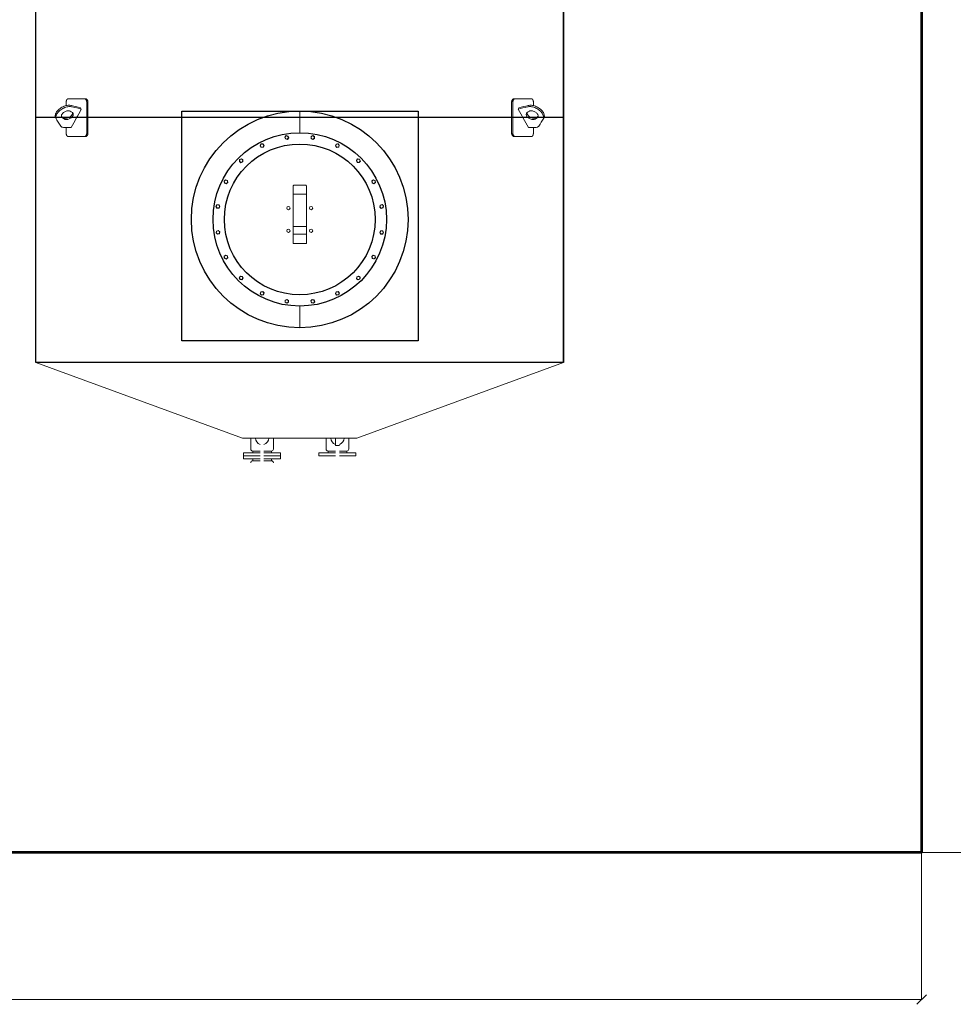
# Model space of a CAD drawing. Header units: millimetres. Extents: x -34827 to 118056, y 11959 to 116489.
# Tile 86 of 105: x 75811 to 80765, y 24888 to 30112. Entities that reach past the tile are written whole.
import ezdxf

# ---------------------------------------------------------------- set-up
doc = ezdxf.new("R2010")
doc.units = ezdxf.units.MM
doc.linetypes.add('K5LT32774', pattern=[0])
doc.linetypes.add('K5LT32775', pattern=[0])
doc.layers.add('SV-DIM-MECH', color=7, linetype='Continuous')
doc.layers.add('Резервуар', color=7, linetype='Continuous')
doc.styles.get("Standard").update_dxf_attribs({"font": 'isocpeur.ttf'})
doc.dimstyles.new('Размер 1000', dxfattribs={"dimtxt": 300, "dimasz": 50, "dimexe": 0.18, "dimexo": 0.0625, "dimgap": 50, "dimtad": 1, "dimdec": 0, "dimrnd": 1, "dimzin": 0, "dimdsep": 46, "dimtxsty": 'Standard', "dimblk": 'OBLIQUE', "dimcen": -0.09, "dimclrd": 5, "dimclre": 5, "dimclrt": 5, "dimadec": 0, "dimazin": 0, "dimtfac": 1, "dimtdec": 0, "dimtofl": 0, "dimtmove": 0, "dimatfit": 3, "dimldrblk": 'OBLIQUE', "dimfxl": 1, "dimtolj": 1, "dimtzin": 0, "dimlwd": 13, "dimlwe": 13, "dimarcsym": 0})

# ---------------------------------------------------------------- blocks, each defined once
blk = doc.blocks.new('_Oblique')
at = {"color": 0, "linetype": 'ByBlock', "lineweight": -2}
blk.add_line((-0.5, -0.5), (0.5, 0.5), dxfattribs=at)
blk = doc.blocks.new('*D64')
at = {"layer": 'Defpoints', "color": 0, "transparency": 16777216}
for p in [(80597, 33692.6), (81392.9, 33692.6), (80597, 25692.6)]:
    blk.add_point(p, dxfattribs=at)
at = {"layer": 'SV-DIM-MECH', "color": 5, "lineweight": 13, "transparency": 16777216}
for p, q in [((80597, 33692.6), (81393.1, 33692.6)), ((81392.9, 25692.6), (81392.9, 33692.6)), ((80597, 25692.6), (81393.1, 25692.6))]:
    blk.add_line(p, q, dxfattribs=at)
at = {"layer": 'SV-DIM-MECH', "color": 5, "lineweight": 13, "transparency": 16777216, "xscale": 50, "yscale": 50, "zscale": 50}
for p, rotation in [((81392.9, 33692.6), 90), ((81392.9, 25692.6), 270)]:
    blk.add_blockref('_Oblique', p, dxfattribs=dict(at, rotation=rotation))
at = {"layer": 'SV-DIM-MECH', "color": 5, "transparency": 16777216, "insert": (81192.9, 29692.6), "char_height": 300, "attachment_point": 5, "rotation": 90}
blk.add_mtext('\\A1;8000', dxfattribs=at)
blk = doc.blocks.new('*D65')
at = {"layer": 'Defpoints', "color": 0, "transparency": 16777216}
for p in [(66797, 25692.6), (80597, 25692.6), (66797, 24912.6)]:
    blk.add_point(p, dxfattribs=at)
at = {"layer": 'SV-DIM-MECH', "color": 5, "lineweight": 13, "transparency": 16777216}
for p, q in [((66797, 25692.5), (66797, 24912.4)), ((80597, 25692.5), (80597, 24912.4)), ((80597, 24912.6), (66797, 24912.6))]:
    blk.add_line(p, q, dxfattribs=at)
at = {"layer": 'SV-DIM-MECH', "color": 5, "lineweight": 13, "transparency": 16777216, "xscale": 50, "yscale": 50, "zscale": 50, "rotation": 180}
blk.add_blockref('_Oblique', (66797, 24912.6), dxfattribs=at)
at = {"layer": 'SV-DIM-MECH', "color": 5, "lineweight": 13, "transparency": 16777216, "xscale": 50, "yscale": 50, "zscale": 50}
blk.add_blockref('_Oblique', (80597, 24912.6), dxfattribs=at)
at = {"layer": 'SV-DIM-MECH', "color": 5, "transparency": 16777216, "insert": (73697, 25112.6), "char_height": 300, "attachment_point": 5}
blk.add_mtext('\\A1;13800', dxfattribs=at)
blk = doc.blocks.new('*U70')
at = {"layer": 'Резервуар', "lineweight": 20}
blk.add_lwpolyline([(-3.2, 9.9), (7, 7.7), (10.2, -2.2), (3.2, -9.9), (-7, -7.7), (-10.2, 2.2), (-3.2, 9.9)], dxfattribs=at)
at = {"layer": 'Резервуар', "color": 5, "lineweight": 20}
blk.add_circle((0, 0), 8.55, dxfattribs=at)
blk = doc.blocks.new('*U71')
at = {"layer": 'Резервуар', "color": 0, "linetype": 'ByBlock', "lineweight": -2, "transparency": 16777216}
blk.add_blockref('*U70', (964799.1, -2833937.4), dxfattribs=at)
for p, rotation in [((964936.8, -2833937.4), 341.9999999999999), ((964668.2, -2833980), 17.99999999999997), ((965067.7, -2833980), 323.9999999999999), ((964556.9, -2834060.9), 36), ((965179.1, -2834060.9), 306), ((964475.9, -2834172.3), 54), ((965260, -2834172.3), 288), ((964433.4, -2834303.2), 72), ((965302.6, -2834303.2), 269.9999999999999), ((964433.4, -2834440.8), 90), ((965302.6, -2834440.8), 251.9999999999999), ((964475.9, -2834571.8), 108), ((965260, -2834571.8), 234), ((964556.9, -2834683.1), 126), ((965179.1, -2834683.1), 216), ((964668.2, -2834764), 144), ((964799.1, -2834806.6), 162), ((964936.8, -2834806.6), 180), ((965067.7, -2834764), 197.9999999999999)]:
    blk.add_blockref('*U70', p, dxfattribs=dict(at, rotation=rotation))

msp = doc.modelspace()

# ---------------------------------------------------------------- linework, layer by layer
at = {"color": 6}
msp.add_line((78696.9531, 28292.6047), (78696.9531, 32292.6047), dxfattribs=at)
at = {"lineweight": 53}
msp.add_lwpolyline([(66796.9531, 33692.6047), (80596.9531, 33692.6047), (80596.9531, 25692.6047), (66796.9531, 25692.6047)], close=True, dxfattribs=at)
at = {"color": 6}
msp.add_lwpolyline([(76670.848, 29627.6047), (77924.8713, 29627.6047), (77924.8713, 28407.7871), (76670.848, 28407.7871)], close=True, dxfattribs=at)
at = {"layer": 'Резервуар', "color": 6, "linetype": 'K5LT32775', "lineweight": 20}
for p, q in [((77296.9531, 29627.6047), (77296.9531, 29512.6047)), ((77296.9531, 29627.6047), (77296.9531, 29512.6047)), ((77296.9531, 28592.6047), (77296.9531, 28477.6047)), ((77296.9531, 28592.6047), (77296.9531, 28477.6047))]:
    msp.add_line(p, q, dxfattribs=at)
at = {"layer": 'Резервуар', "color": 6}
msp.add_line((78696.9531, 29592.6047), (75896.9531, 29592.6047), dxfattribs=at)
at = {"layer": 'Резервуар', "color": 6, "lineweight": 20}
for p, q in [((77046.9531, 27823.6047), (77046.9531, 27813.6047)), ((77146.9531, 27823.6047), (77146.9531, 27813.6047))]:
    msp.add_line(p, q, dxfattribs=at)
at = {"layer": 'Резервуар', "color": 6, "linetype": 'K5LT32774', "lineweight": 20}
msp.add_line((77546.9531, 27823.6047), (77546.9531, 27813.6047), dxfattribs=at)
at = {"layer": 'Резервуар', "color": 6}
msp.add_lwpolyline([(78696.9531, 32292.6047), (78696.9531, 28292.6047), (75896.9531, 28292.6047), (75896.9531, 32292.6047)], dxfattribs=at)
at = {"layer": 'Резервуар', "color": 6, "lineweight": 20}
for points in [[(77261.9531, 29229.4961), (77261.9531, 29223.7833), (77261.9531, 29186.3181)], [(77261.9531, 28975.0068), (77261.9531, 28925.2858), (77331.9531, 28925.2858), (77331.9531, 28975.0068), (77331.9531, 29014.2016)], [(77261.9531, 29014.2016), (77261.9531, 28975.0068), (77331.9531, 28975.0068)], [(75896.9531, 28292.6047), (76993.3584, 27892.6047), (77600.5477, 27892.6047), (78696.9531, 28292.6047)], [(77086.9531, 27797.6047), (76998.9531, 27797.6047), (76998.9531, 27813.6047), (77086.9531, 27813.6047)], [(76998.9531, 27813.6047), (76998.9531, 27797.6047), (76998.9531, 27781.6047), (77086.9531, 27781.6047)], [(77106.9531, 27813.6047), (77194.9531, 27813.6047), (77194.9531, 27797.6047), (77106.9531, 27797.6047)], [(77194.9531, 27813.6047), (77194.9531, 27797.6047), (77194.9531, 27781.6047), (77106.9531, 27781.6047)], [(77486.9531, 27797.6047), (77398.9531, 27797.6047), (77398.9531, 27813.6047), (77486.9531, 27813.6047)], [(77506.9531, 27813.6047), (77594.9531, 27813.6047), (77594.9531, 27797.6047), (77506.9531, 27797.6047)]]:
    msp.add_lwpolyline(points, dxfattribs=at)
for points in [[(77036.9531, 27892.6047), (77036.9531, 27833.6047, 0.414213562), (77046.9531, 27823.6047), (77086.9531, 27823.6047)], [(77156.9531, 27892.6047), (77156.9531, 27833.6047, -0.414213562), (77146.9531, 27823.6047), (77106.9531, 27823.6047)], [(77436.9531, 27892.6047), (77436.9531, 27833.6047, 0.414213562), (77446.9531, 27823.6047), (77486.9531, 27823.6047), (77446.9531, 27823.6047), (77446.9531, 27813.6047)], [(77506.9531, 27823.6047), (77546.9531, 27823.6047, 0.414213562), (77556.9531, 27833.6047), (77556.9531, 27892.6047)], [(77086.9531, 27771.6047), (77046.9531, 27771.6047, 0.413675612), (77036.9531, 27761.6047)], [(77156.9531, 27761.6047, 0.414213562), (77146.9531, 27771.6047), (77106.9531, 27771.6047)]]:
    msp.add_lwpolyline(points, format="xyb", dxfattribs=at)
at = {"layer": 'Резервуар', "color": 6, "linetype": 'K5LT32774', "lineweight": 20}
msp.add_lwpolyline([(77506.9531, 27853.6047), (77486.9531, 27853.6047), (77486.9531, 27892.6047)], dxfattribs=at)
at = {"layer": 'Резервуар', "color": 6, "lineweight": 20}
for points in [[(77046.9531, 27781.6047), (77046.9531, 27771.6047)], [(77146.9531, 27781.6047), (77146.9531, 27771.6047)]]:
    msp.add_lwpolyline(points, close=True, dxfattribs=at)
at = {"layer": 'Резервуар', "color": 6}
msp.add_circle((77296.9531, 29052.6047), 575, dxfattribs=at)
at = {"layer": 'Резервуар', "color": 6, "lineweight": 30}
for radius in [460, 400]:
    msp.add_circle((77296.9531, 29052.6047), radius, dxfattribs=at)
at = {"layer": 'Резервуар', "color": 6, "lineweight": 20}
for centre in [(77236.849, 29112.7087), (77357.0571, 29112.7087), (77236.849, 28992.5006), (77357.0571, 28992.5006)]:
    msp.add_circle(centre, 9, dxfattribs=at)
for centre, start, end in [((77096.9531, 27892.6047), 180, 253.3984504), ((77096.9531, 27892.6047), 286.6015496, 360), ((77496.9531, 27892.6047), 180, 253.3984504), ((77496.9531, 27892.6047), 286.6015496, 360)]:
    msp.add_arc(centre, 35, start, end, dxfattribs=at)
for points, knots in [([(76154.5921, 29692.6047), (76125.3836, 29692.6047), (76096.1751, 29692.6047), (76066.9666, 29692.6047), (76066.6002, 29692.6047), (76065.9215, 29692.5296), (76064.9371, 29692.2158), (76064.0752, 29691.7678), (76063.2937, 29691.2099), (76062.5974, 29690.5854), (76062.0206, 29689.9567), (76061.4667, 29689.2599), (76060.8696, 29688.4011), (76060.1151, 29687.0967), (76059.3827, 29685.5042), (76058.7938, 29683.889), (76058.341, 29682.3858), (76057.973, 29680.9028), (76057.6252, 29679.135), (76057.3982, 29677.5451), (76057.1977, 29675.5497), (76057.1183, 29674.028), (76057.1081, 29672.8409), (76057.1081, 29672.6047), (76057.1081, 29667.1639), (76057.1081, 29661.7232), (76057.1081, 29656.2825)], [0, 0, 0, 0, 1, 1, 1, 1.070109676, 1.130029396, 1.191234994, 1.241266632, 1.289810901, 1.338315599, 1.367962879, 1.416097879, 1.480180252, 1.560174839, 1.624226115, 1.672298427, 1.728683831, 1.78293711, 1.854167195, 1.886619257, 1.977442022, 2, 2, 2, 3, 3, 3, 3]), ([(76166.585, 29512.6047), (76166.585, 29565.938), (76166.585, 29619.2713), (76166.585, 29672.6047), (76166.585, 29673.4438), (76166.5235, 29675.0552), (76166.2843, 29677.1811), (76165.9798, 29678.9139), (76165.6086, 29680.545), (76165.1223, 29682.2126), (76164.5035, 29683.8769), (76163.8551, 29685.3057), (76163.184, 29686.5503), (76162.4782, 29687.6641), (76161.6843, 29688.7305), (76160.8063, 29689.7147), (76159.9395, 29690.5052), (76159.0932, 29691.1429), (76158.3809, 29691.5813), (76157.657, 29691.9415), (76157.1743, 29692.1341), (76156.659, 29692.3053), (76156.1938, 29692.4316), (76155.5718, 29692.5454), (76155.0465, 29692.5961), (76154.7115, 29692.6047), (76154.5921, 29692.6047), (76156.715, 29692.6047), (76158.838, 29692.6047), (76160.9609, 29692.6047), (76161.397, 29692.6047), (76162.2065, 29692.5296), (76163.3861, 29692.2158), (76164.423, 29691.7678), (76165.3668, 29691.2099), (76166.2103, 29690.5854), (76166.9111, 29689.9567), (76167.5857, 29689.2599), (76168.3145, 29688.4012), (76169.2384, 29687.0967), (76170.1385, 29685.5042), (76170.8645, 29683.8891), (76171.424, 29682.3858), (76171.8795, 29680.9028), (76172.3107, 29679.135), (76172.5925, 29677.5451), (76172.8319, 29675.6278), (76172.9361, 29674.1076), (76172.9531, 29672.9205), (76172.9531, 29672.6047), (76172.9531, 29619.2713), (76172.9531, 29565.938), (76172.9531, 29512.6047), (76172.9531, 29511.7656), (76172.8916, 29510.1541), (76172.6524, 29508.0283), (76172.3479, 29506.2955), (76171.9767, 29504.6644), (76171.4904, 29502.9968), (76170.8716, 29501.3325), (76170.2232, 29499.9036), (76169.5521, 29498.659), (76168.8464, 29497.5452), (76168.0525, 29496.4788), (76167.1746, 29495.4946), (76166.3078, 29494.7041), (76165.4615, 29494.0664), (76164.7493, 29493.6281), (76164.0254, 29493.2679), (76163.5428, 29493.0752), (76163.0276, 29492.904), (76162.5624, 29492.7777), (76161.9404, 29492.6639), (76161.4151, 29492.6132), (76161.0802, 29492.6047), (76160.9609, 29492.6047), (76158.838, 29492.6047), (76156.715, 29492.6047), (76154.5921, 29492.6047), (76155.0282, 29492.6047), (76155.8379, 29492.6797), (76157.0176, 29492.9936), (76158.0546, 29493.4415), (76158.9984, 29493.9995), (76159.842, 29494.6239), (76160.5429, 29495.2527), (76161.2175, 29495.9494), (76161.9463, 29496.8082), (76162.8702, 29498.1127), (76163.7704, 29499.7051), (76164.4964, 29501.3203), (76165.0558, 29502.8236), (76165.5114, 29504.3065), (76165.9426, 29506.0744), (76166.2244, 29507.6643), (76166.4638, 29509.5816), (76166.5679, 29511.1017), (76166.585, 29512.2888), (76166.585, 29512.6047)], [0, 0, 0, 0, 1, 1, 1, 1.080128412, 1.153904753, 1.206147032, 1.252313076, 1.32023682, 1.382728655, 1.438760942, 1.490849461, 1.54211593, 1.593097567, 1.652841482, 1.71027634, 1.750312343, 1.800935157, 1.83142901, 1.870864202, 1.880287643, 1.915806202, 1.946869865, 1.981143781, 2, 2, 2, 3, 3, 3, 3.070109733, 3.130030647, 3.19123557, 3.241266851, 3.28981091, 3.33831552, 3.367962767, 3.416097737, 3.48018008, 3.560174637, 3.62422589, 3.672298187, 3.728683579, 3.782936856, 3.854166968, 3.88661906, 3.969832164, 4, 4, 4, 5, 5, 5, 5.080128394, 5.153904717, 5.206146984, 5.252313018, 5.320236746, 5.382728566, 5.438760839, 5.490849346, 5.542115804, 5.593097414, 5.652841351, 5.710276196, 5.750312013, 5.800934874, 5.831428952, 5.870863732, 5.880286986, 5.915805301, 5.946869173, 5.981143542, 6, 6, 6, 7, 7, 7, 7.070109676, 7.130029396, 7.191234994, 7.241266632, 7.289810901, 7.338315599, 7.367962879, 7.416097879, 7.480180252, 7.560174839, 7.624226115, 7.672298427, 7.728683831, 7.78293711, 7.854167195, 7.886619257, 7.969832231, 8, 8, 8, 8]), ([(78427.3211, 29512.6047), (78427.3211, 29565.938), (78427.3211, 29619.2713), (78427.3211, 29672.6047), (78427.3211, 29673.4438), (78427.3826, 29675.0552), (78427.6218, 29677.1811), (78427.9263, 29678.9139), (78428.2975, 29680.545), (78428.7838, 29682.2126), (78429.4026, 29683.8769), (78430.051, 29685.3057), (78430.7221, 29686.5503), (78431.4279, 29687.6641), (78432.2218, 29688.7305), (78433.0998, 29689.7147), (78433.9666, 29690.5052), (78434.8129, 29691.1429), (78435.5252, 29691.5813), (78436.2491, 29691.9415), (78436.7318, 29692.1341), (78437.2471, 29692.3053), (78437.7123, 29692.4316), (78438.3343, 29692.5454), (78438.8596, 29692.5961), (78439.1946, 29692.6047), (78439.314, 29692.6047), (78437.1911, 29692.6047), (78435.0681, 29692.6047), (78432.9452, 29692.6047), (78432.5092, 29692.6047), (78431.6996, 29692.5296), (78430.52, 29692.2158), (78429.4831, 29691.7678), (78428.5393, 29691.2099), (78427.6959, 29690.5854), (78426.995, 29689.9567), (78426.3204, 29689.2599), (78425.5916, 29688.4012), (78424.6677, 29687.0967), (78423.7676, 29685.5042), (78423.0416, 29683.8891), (78422.4821, 29682.3858), (78422.0266, 29680.9028), (78421.5954, 29679.135), (78421.3136, 29677.5451), (78421.0742, 29675.6278), (78420.9701, 29674.1076), (78420.953, 29672.9205), (78420.953, 29672.6047), (78420.953, 29619.2713), (78420.953, 29565.938), (78420.953, 29512.6047), (78420.953, 29511.7656), (78421.0145, 29510.1541), (78421.2537, 29508.0283), (78421.5582, 29506.2955), (78421.9294, 29504.6644), (78422.4157, 29502.9968), (78423.0345, 29501.3325), (78423.6829, 29499.9036), (78424.354, 29498.659), (78425.0598, 29497.5452), (78425.8536, 29496.4788), (78426.7315, 29495.4946), (78427.5983, 29494.7041), (78428.4446, 29494.0664), (78429.1568, 29493.6281), (78429.8807, 29493.2679), (78430.3633, 29493.0752), (78430.8785, 29492.904), (78431.3437, 29492.7777), (78431.9657, 29492.6639), (78432.491, 29492.6132), (78432.8259, 29492.6047), (78432.9452, 29492.6047), (78435.0681, 29492.6047), (78437.1911, 29492.6047), (78439.314, 29492.6047), (78438.8779, 29492.6047), (78438.0682, 29492.6797), (78436.8885, 29492.9936), (78435.8515, 29493.4415), (78434.9077, 29493.9995), (78434.0642, 29494.6239), (78433.3632, 29495.2527), (78432.6886, 29495.9494), (78431.9598, 29496.8082), (78431.0359, 29498.1127), (78430.1358, 29499.7051), (78429.4097, 29501.3203), (78428.8503, 29502.8236), (78428.3947, 29504.3065), (78427.9635, 29506.0744), (78427.6817, 29507.6643), (78427.4423, 29509.5816), (78427.3382, 29511.1017), (78427.3211, 29512.2888), (78427.3211, 29512.6047)], [0, 0, 0, 0, 1, 1, 1, 1.080128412, 1.153904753, 1.206147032, 1.252313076, 1.32023682, 1.382728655, 1.438760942, 1.490849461, 1.54211593, 1.593097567, 1.652841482, 1.71027634, 1.750312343, 1.800935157, 1.83142901, 1.870864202, 1.880287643, 1.915806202, 1.946869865, 1.981143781, 2, 2, 2, 3, 3, 3, 3.070109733, 3.130030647, 3.19123557, 3.241266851, 3.28981091, 3.33831552, 3.367962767, 3.416097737, 3.48018008, 3.560174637, 3.62422589, 3.672298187, 3.728683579, 3.782936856, 3.854166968, 3.88661906, 3.969832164, 4, 4, 4, 5, 5, 5, 5.080128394, 5.153904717, 5.206146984, 5.252313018, 5.320236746, 5.382728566, 5.438760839, 5.490849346, 5.542115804, 5.593097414, 5.652841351, 5.710276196, 5.750312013, 5.800934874, 5.831428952, 5.870863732, 5.880286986, 5.915805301, 5.946869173, 5.981143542, 6, 6, 6, 7, 7, 7, 7.070109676, 7.130029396, 7.191234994, 7.241266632, 7.289810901, 7.338315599, 7.367962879, 7.416097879, 7.480180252, 7.560174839, 7.624226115, 7.672298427, 7.728683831, 7.78293711, 7.854167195, 7.886619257, 7.969832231, 8, 8, 8, 8]), ([(78439.314, 29692.6047), (78468.5225, 29692.6047), (78497.731, 29692.6047), (78526.9395, 29692.6047), (78527.3059, 29692.6047), (78527.9846, 29692.5296), (78528.969, 29692.2158), (78529.8309, 29691.7678), (78530.6124, 29691.2099), (78531.3087, 29690.5854), (78531.8855, 29689.9567), (78532.4394, 29689.2599), (78533.0365, 29688.4011), (78533.791, 29687.0967), (78534.5234, 29685.5042), (78535.1123, 29683.889), (78535.5651, 29682.3858), (78535.9331, 29680.9028), (78536.281, 29679.135), (78536.5079, 29677.5451), (78536.7084, 29675.5497), (78536.7878, 29674.028), (78536.798, 29672.8409), (78536.798, 29672.6047), (78536.798, 29667.1639), (78536.798, 29661.7232), (78536.798, 29656.2825)], [0, 0, 0, 0, 1, 1, 1, 1.070109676, 1.130029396, 1.191234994, 1.241266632, 1.289810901, 1.338315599, 1.367962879, 1.416097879, 1.480180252, 1.560174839, 1.624226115, 1.672298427, 1.728683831, 1.78293711, 1.854167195, 1.886619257, 1.977442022, 2, 2, 2, 3, 3, 3, 3]), ([(76137.5791, 29637.9644), (76136.2889, 29640.3214), (76134.9987, 29642.6784), (76133.7085, 29645.0354), (76117.4093, 29649.0699), (76101.1101, 29653.1044), (76084.8109, 29657.1389), (76083.6159, 29657.3977), (76079.6091, 29658.2657), (76072.1647, 29658.6283), (76062.2692, 29657.639), (76051.4682, 29654.9444), (76040.3777, 29650.5583), (76029.7952, 29644.7192), (76020.4337, 29637.9009), (76012.6991, 29630.5963), (76006.7063, 29623.1745), (76002.4303, 29615.8783), (75999.7866, 29608.8555), (75998.7632, 29602.245), (75999.1766, 29596.0664), (76000.7606, 29592.486), (76001.5317, 29590.7428), (76010.6344, 29576.5716), (76019.737, 29562.4004), (76028.8396, 29548.2292), (76030.128, 29546.7322), (76032.4765, 29544.0033), (76039.0397, 29540.8381), (76044.2427, 29540.4448), (76047.8267, 29540.1739), (76059.9012, 29540.1739), (76071.9757, 29540.1739), (76084.0502, 29540.1739), (76101.8931, 29572.7707), (76119.7361, 29605.3675), (76137.5791, 29637.9644), (76121.2799, 29641.9988), (76104.9807, 29646.0333), (76088.6815, 29650.0678), (76087.4865, 29650.3267), (76083.4797, 29651.1946), (76076.0353, 29651.5572), (76066.1398, 29650.5679), (76055.3387, 29647.8733), (76044.2483, 29643.4872), (76033.6658, 29637.6482), (76024.3043, 29630.8299), (76016.5697, 29623.5252), (76010.5769, 29616.1035), (76006.3009, 29608.8072), (76003.6572, 29601.7844), (76002.6338, 29595.1739), (76002.9732, 29590.1013), (76003.8478, 29587.4486), (76004.1315, 29586.6954)], [0, 0, 0, 0, 1, 1, 1, 2, 2, 2, 2.036658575, 2.122919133, 2.22207377, 2.334181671, 2.455718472, 2.578885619, 2.695792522, 2.802239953, 2.897153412, 2.980999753, 3.054971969, 3.12077204, 3.180650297, 3.237462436, 3.237462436, 3.237462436, 4.237462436, 4.237462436, 4.237462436, 4.296097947, 4.344350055, 4.451166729, 4.451166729, 4.451166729, 5.451166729, 5.451166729, 5.451166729, 6.451166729, 6.451166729, 6.451166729, 7.451166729, 7.451166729, 7.451166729, 7.487825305, 7.574085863, 7.6732405, 7.7853484, 7.906885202, 8.030052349, 8.146959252, 8.253406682, 8.348320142, 8.432166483, 8.506138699, 8.571938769, 8.631817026, 8.65596226, 8.65596226, 8.65596226, 8.65596226]), ([(76090.2343, 29619.3461), (76091.3322, 29618.4757), (76093.7831, 29616.5326), (76095.3504, 29611.9508), (76094.9181, 29607.0018), (76092.9485, 29602.0524), (76089.3634, 29596.9243), (76084.1198, 29591.8663), (76077.3931, 29587.3607), (76069.8231, 29584.0364), (76062.3175, 29582.2832), (76055.7724, 29582.2193), (76051.1424, 29583.2541), (76048.9898, 29584.4801), (76048.3423, 29584.8489), (76044.4982, 29587.3246), (76040.6541, 29589.8002), (76036.8101, 29592.2759), (76035.7122, 29593.1463), (76033.2612, 29595.0893), (76031.6939, 29599.6712), (76032.1262, 29604.6202), (76034.0958, 29609.5696), (76037.6808, 29614.6974), (76042.925, 29619.7568), (76049.6491, 29624.2562), (76057.2292, 29627.6045), (76064.6765, 29629.2739), (76072.0602, 29629.603), (76076.3858, 29627.7599), (76078.7021, 29626.773), (76082.5461, 29624.2974), (76086.3902, 29621.8217), (76090.2343, 29619.3461)], [0, 0, 0, 0, 0.041440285, 0.092509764, 0.136737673, 0.188598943, 0.250358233, 0.323169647, 0.405938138, 0.491962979, 0.569936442, 0.635369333, 0.68721333, 0.709517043, 0.709517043, 0.709517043, 1.709517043, 1.709517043, 1.709517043, 1.750957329, 1.802026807, 1.846254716, 1.898115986, 1.959875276, 2.03268669, 2.115455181, 2.201480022, 2.279453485, 2.344107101, 2.41863584, 2.41863584, 2.41863584, 3.41863584, 3.41863584, 3.41863584, 3.41863584]), ([(78456.327, 29637.9644), (78457.6172, 29640.3214), (78458.9074, 29642.6784), (78460.1976, 29645.0354), (78476.4968, 29649.0699), (78492.796, 29653.1044), (78509.0952, 29657.1389), (78510.2902, 29657.3977), (78514.297, 29658.2657), (78521.7414, 29658.6283), (78531.6369, 29657.639), (78542.438, 29654.9444), (78553.5284, 29650.5583), (78564.1109, 29644.7192), (78573.4724, 29637.9009), (78581.207, 29630.5963), (78587.1998, 29623.1745), (78591.4758, 29615.8783), (78594.1195, 29608.8555), (78595.1429, 29602.245), (78594.7295, 29596.0664), (78593.1455, 29592.486), (78592.3744, 29590.7428), (78583.2717, 29576.5716), (78574.1691, 29562.4004), (78565.0665, 29548.2292), (78563.7781, 29546.7322), (78561.4296, 29544.0033), (78554.8664, 29540.8381), (78549.6634, 29540.4448), (78546.0794, 29540.1739), (78534.0049, 29540.1739), (78521.9304, 29540.1739), (78509.856, 29540.1739), (78492.013, 29572.7707), (78474.17, 29605.3675), (78456.327, 29637.9644), (78472.6262, 29641.9988), (78488.9254, 29646.0333), (78505.2247, 29650.0678), (78506.4196, 29650.3267), (78510.4264, 29651.1946), (78517.8708, 29651.5572), (78527.7663, 29650.5679), (78538.5674, 29647.8733), (78549.6578, 29643.4872), (78560.2403, 29637.6482), (78569.6018, 29630.8299), (78577.3364, 29623.5252), (78583.3292, 29616.1035), (78587.6052, 29608.8072), (78590.2489, 29601.7844), (78591.2724, 29595.1739), (78590.9329, 29590.1013), (78590.0584, 29587.4486), (78589.7746, 29586.6954)], [0, 0, 0, 0, 1, 1, 1, 2, 2, 2, 2.036658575, 2.122919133, 2.22207377, 2.334181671, 2.455718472, 2.578885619, 2.695792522, 2.802239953, 2.897153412, 2.980999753, 3.054971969, 3.12077204, 3.180650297, 3.237462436, 3.237462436, 3.237462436, 4.237462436, 4.237462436, 4.237462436, 4.296097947, 4.344350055, 4.451166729, 4.451166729, 4.451166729, 5.451166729, 5.451166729, 5.451166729, 6.451166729, 6.451166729, 6.451166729, 7.451166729, 7.451166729, 7.451166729, 7.487825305, 7.574085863, 7.6732405, 7.7853484, 7.906885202, 8.030052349, 8.146959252, 8.253406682, 8.348320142, 8.432166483, 8.506138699, 8.571938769, 8.631817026, 8.65596226, 8.65596226, 8.65596226, 8.65596226]), ([(78503.6719, 29619.3461), (78502.5739, 29618.4757), (78500.123, 29616.5326), (78498.5557, 29611.9508), (78498.988, 29607.0018), (78500.9576, 29602.0524), (78504.5427, 29596.9243), (78509.7863, 29591.8663), (78516.513, 29587.3607), (78524.083, 29584.0364), (78531.5886, 29582.2832), (78538.1337, 29582.2193), (78542.7637, 29583.2541), (78544.9163, 29584.4801), (78545.5639, 29584.8489), (78549.4079, 29587.3246), (78553.252, 29589.8002), (78557.096, 29592.2759), (78558.194, 29593.1463), (78560.6449, 29595.0893), (78562.2122, 29599.6712), (78561.7799, 29604.6202), (78559.8103, 29609.5696), (78556.2253, 29614.6974), (78550.9811, 29619.7568), (78544.2571, 29624.2562), (78536.6769, 29627.6045), (78529.2297, 29629.2739), (78521.8459, 29629.603), (78517.5203, 29627.7599), (78515.204, 29626.773), (78511.36, 29624.2974), (78507.5159, 29621.8217), (78503.6719, 29619.3461)], [0, 0, 0, 0, 0.041440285, 0.092509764, 0.136737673, 0.188598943, 0.250358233, 0.323169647, 0.405938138, 0.491962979, 0.569936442, 0.635369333, 0.68721333, 0.709517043, 0.709517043, 0.709517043, 1.709517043, 1.709517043, 1.709517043, 1.750957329, 1.802026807, 1.846254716, 1.898115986, 1.959875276, 2.03268669, 2.115455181, 2.201480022, 2.279453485, 2.344107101, 2.41863584, 2.41863584, 2.41863584, 3.41863584, 3.41863584, 3.41863584, 3.41863584]), ([(76091.1855, 29618.5808), (76091.3172, 29617.1653), (76091.0217, 29614.008), (76089.0779, 29609.1235), (76085.4929, 29603.9954), (76080.2492, 29598.9374), (76073.5225, 29594.4317), (76065.9525, 29591.1075), (76058.4469, 29589.3543), (76051.9018, 29589.2904), (76047.2718, 29590.3252), (76045.1192, 29591.5512), (76044.4717, 29591.92), (76040.6276, 29594.3956), (76036.7835, 29596.8713), (76032.9395, 29599.3469), (76032.6254, 29599.5711), (76032.3114, 29599.7953), (76031.9974, 29600.0194)], [0, 0, 0, 0, 0.042158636, 0.094019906, 0.155779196, 0.22859061, 0.311359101, 0.397383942, 0.475357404, 0.540790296, 0.592634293, 0.614938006, 0.614938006, 0.614938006, 1.614938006, 1.614938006, 1.614938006, 2.614938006, 2.614938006, 2.614938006, 2.614938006]), ([(78502.7206, 29618.5808), (78502.5889, 29617.1653), (78502.8844, 29614.008), (78504.8282, 29609.1235), (78508.4133, 29603.9954), (78513.6569, 29598.9374), (78520.3836, 29594.4317), (78527.9536, 29591.1075), (78535.4592, 29589.3543), (78542.0043, 29589.2904), (78546.6343, 29590.3252), (78548.7869, 29591.5512), (78549.4344, 29591.92), (78553.2785, 29594.3956), (78557.1226, 29596.8713), (78560.9666, 29599.3469), (78561.2807, 29599.5711), (78561.5947, 29599.7953), (78561.9087, 29600.0194)], [0, 0, 0, 0, 0.042158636, 0.094019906, 0.155779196, 0.22859061, 0.311359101, 0.397383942, 0.475357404, 0.540790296, 0.592634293, 0.614938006, 0.614938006, 0.614938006, 1.614938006, 1.614938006, 1.614938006, 2.614938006, 2.614938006, 2.614938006, 2.614938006]), ([(76057.1081, 29540.1739), (76057.1081, 29530.9842), (76057.1081, 29521.7944), (76057.1081, 29512.6047), (76057.1081, 29511.6609), (76057.1637, 29510.0494), (76057.3642, 29507.9276), (76057.6286, 29506.0593), (76057.9961, 29504.1642), (76058.4657, 29502.3613), (76058.9811, 29500.7812), (76059.4909, 29499.4768), (76060.05, 29498.2708), (76060.6316, 29497.2044), (76061.3272, 29496.1218), (76062.0311, 29495.2253), (76062.9137, 29494.3102), (76063.6552, 29493.7178), (76064.4057, 29493.2679), (76064.8071, 29493.0752), (76065.2364, 29492.904), (76065.6246, 29492.7777), (76066.1776, 29492.6567), (76066.6185, 29492.6103), (76066.9002, 29492.6047), (76066.9666, 29492.6047), (76096.1751, 29492.6047), (76125.3836, 29492.6047), (76154.5921, 29492.6047)], [0, 0, 0, 0, 1, 1, 1, 1.090129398, 1.153904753, 1.206147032, 1.27577862, 1.348381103, 1.400985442, 1.457045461, 1.507643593, 1.559393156, 1.609163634, 1.677663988, 1.720267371, 1.800935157, 1.83142901, 1.870864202, 1.880287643, 1.915806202, 1.946869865, 1.987516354, 2, 2, 2, 3, 3, 3, 3]), ([(78536.798, 29540.1739), (78536.798, 29530.9842), (78536.798, 29521.7944), (78536.798, 29512.6047), (78536.798, 29511.6609), (78536.7424, 29510.0494), (78536.5419, 29507.9276), (78536.2775, 29506.0593), (78535.9101, 29504.1642), (78535.4404, 29502.3613), (78534.925, 29500.7812), (78534.4152, 29499.4768), (78533.8561, 29498.2708), (78533.2745, 29497.2044), (78532.579, 29496.1218), (78531.875, 29495.2253), (78530.9924, 29494.3102), (78530.2509, 29493.7178), (78529.5004, 29493.2679), (78529.099, 29493.0752), (78528.6697, 29492.904), (78528.2815, 29492.7777), (78527.7285, 29492.6567), (78527.2876, 29492.6103), (78527.0059, 29492.6047), (78526.9395, 29492.6047), (78497.731, 29492.6047), (78468.5225, 29492.6047), (78439.314, 29492.6047)], [0, 0, 0, 0, 1, 1, 1, 1.090129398, 1.153904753, 1.206147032, 1.27577862, 1.348381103, 1.400985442, 1.457045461, 1.507643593, 1.559393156, 1.609163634, 1.677663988, 1.720267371, 1.800935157, 1.83142901, 1.870864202, 1.880287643, 1.915806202, 1.946869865, 1.987516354, 2, 2, 2, 3, 3, 3, 3]), ([(77331.9531, 29186.3181), (77308.6197, 29186.3181), (77285.2864, 29186.3181), (77261.9531, 29186.3181), (77261.9531, 29184.8161), (77261.9531, 29183.3141), (77261.9531, 29181.812), (77261.9531, 29125.9419), (77261.9531, 29070.0718), (77261.9531, 29014.2016), (77285.2864, 29014.2016), (77308.6197, 29014.2016), (77331.9531, 29014.2016), (77331.9531, 29070.0718), (77331.9531, 29125.9419), (77331.9531, 29181.812), (77331.9531, 29183.3141), (77331.9531, 29184.8161), (77331.9531, 29186.3181), (77331.9531, 29198.8065), (77331.9531, 29211.2949), (77331.9531, 29223.7833), (77331.9531, 29225.6876), (77331.9531, 29227.5918), (77331.9531, 29229.4961), (77331.8968, 29230.0185), (77331.7842, 29231.0635), (77330.844, 29232.5725), (77329.3281, 29233.7477), (77328.0081, 29233.8749), (77327.3941, 29233.9341), (77307.1001, 29233.9341), (77286.806, 29233.9341), (77266.512, 29233.9341), (77265.898, 29233.8749), (77264.578, 29233.7477), (77263.0621, 29232.5725), (77262.1219, 29231.0635), (77262.0093, 29230.0185), (77261.9531, 29229.4961)], [0, 0, 0, 0, 1, 1, 1, 2, 2, 2, 3, 3, 3, 4, 4, 4, 5, 5, 5, 6, 6, 6, 7, 7, 7, 8, 8, 8, 8.015570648, 8.031149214, 8.05209328, 8.070309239, 8.070309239, 8.070309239, 9.070309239, 9.070309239, 9.070309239, 9.088525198, 9.109469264, 9.125047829, 9.140618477, 9.140618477, 9.140618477, 9.140618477])]:
    msp.add_open_spline(points, degree=3, knots=knots, dxfattribs=at)

# ---------------------------------------------------------------- block references
msp.add_blockref('*U71', (-887571.0272, 2863424.6114), dxfattribs=at)

# ---------------------------------------------------------------- dimensions: what is measured, and where the dimension line sits
at = {"layer": 'SV-DIM-MECH'}
dim = msp.add_linear_dim(base=(81392.9157, 33692.6047), p1=(80596.9531, 25692.6047), p2=(80596.9531, 33692.6047), angle=90, dimstyle='Размер 1000', dxfattribs=at)
dim.commit()
dim.dimension.update_dxf_attribs({"geometry": '*D64', "text_midpoint": (81192.9157, 29692.6047)})
dim = msp.add_linear_dim(base=(66796.9531, 24912.5675), p1=(80596.9531, 25692.6047), p2=(66796.9531, 25692.6047), dimstyle='Размер 1000', dxfattribs=at)
dim.commit()
dim.dimension.update_dxf_attribs({"geometry": '*D65', "text_midpoint": (73696.9531, 25112.5675)})

doc.saveas('drawing.dxf')
